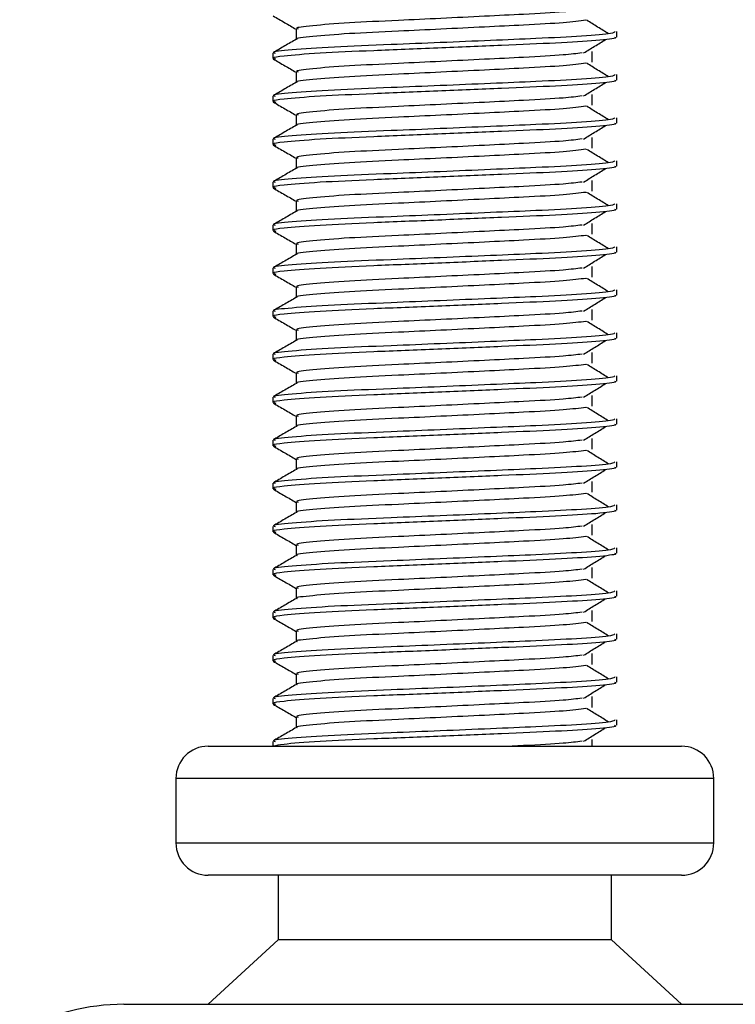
# Model space of a CAD drawing. Header units: millimetres. Extents: x -535 to 1155, y 0 to 326.
# Tile 8 of 116: x -404 to -395, y 120 to 133. Entities that reach past the tile are written whole.
import ezdxf

# ---------------------------------------------------------------- set-up
doc = ezdxf.new("R2010")
doc.units = ezdxf.units.MM

msp = doc.modelspace()

# ---------------------------------------------------------------- linework, layer by layer
at = {"color": 7, "linetype": 'Continuous', "lineweight": 25}
for p, q in [((-400.5705, 132.4371), (-400.5705, 132.3037)), ((-396.5073, 132.3345), (-396.5073, 132.4025)), ((-400.8653, 132.1301), (-400.8653, 132.062)), ((-396.821, 132.0164), (-396.821, 132.1525)), ((-400.5705, 131.8923), (-400.5705, 131.759)), ((-396.5073, 131.7897), (-396.5073, 131.8577)), ((-400.8653, 131.5853), (-400.8653, 131.5173)), ((-396.821, 131.4716), (-396.821, 131.6078)), ((-400.5705, 131.3476), (-400.5705, 131.2142)), ((-396.5073, 131.245), (-396.5073, 131.313)), ((-396.821, 130.9269), (-396.821, 131.0631)), ((-400.8653, 131.0406), (-400.8653, 130.9725)), ((-400.5705, 130.8028), (-400.5705, 130.6695)), ((-396.5073, 130.7002), (-396.5073, 130.7682)), ((-400.8653, 130.4958), (-400.8653, 130.4278)), ((-396.821, 130.3821), (-396.821, 130.5183)), ((-400.5705, 130.2581), (-400.5705, 130.1247)), ((-396.5073, 130.1555), (-396.5073, 130.2235)), ((-400.8653, 129.9511), (-400.8653, 129.883)), ((-396.821, 129.8374), (-396.821, 129.9736)), ((-400.5705, 129.7133), (-400.5705, 129.58)), ((-396.5073, 129.6107), (-396.5073, 129.6787)), ((-396.821, 129.2926), (-396.821, 129.4288)), ((-400.8653, 129.4063), (-400.8653, 129.3383)), ((-400.5705, 129.1686), (-400.5705, 129.0352)), ((-396.5073, 129.066), (-396.5073, 129.134)), ((-400.8653, 128.8616), (-400.8653, 128.7935)), ((-396.821, 128.7479), (-396.821, 128.8841)), ((-400.5705, 128.6238), (-400.5705, 128.4905)), ((-396.5073, 128.5212), (-396.5073, 128.5893)), ((-400.8653, 128.3168), (-400.8653, 128.2488)), ((-396.821, 128.2031), (-396.821, 128.3393)), ((-400.5705, 128.0791), (-400.5705, 127.9457)), ((-396.5073, 127.9765), (-396.5073, 128.0445)), ((-400.8653, 127.7721), (-400.8653, 127.7041)), ((-396.821, 127.6584), (-396.821, 127.7946)), ((-400.5705, 127.5343), (-400.5705, 127.401)), ((-396.5073, 127.4317), (-396.5073, 127.4998)), ((-400.8653, 127.2273), (-400.8653, 127.1593)), ((-396.821, 127.1136), (-396.821, 127.2498)), ((-400.5705, 126.9896), (-400.5705, 126.8562)), ((-396.5073, 126.887), (-396.5073, 126.955)), ((-396.821, 126.5689), (-396.821, 126.7051)), ((-400.8653, 126.6826), (-400.8653, 126.6146)), ((-400.5705, 126.4448), (-400.5705, 126.3115)), ((-396.5073, 126.3423), (-396.5073, 126.4103)), ((-400.8653, 126.1378), (-400.8653, 126.0698)), ((-396.821, 126.0242), (-396.821, 126.1603)), ((-400.5705, 125.9001), (-400.5705, 125.7667)), ((-396.5073, 125.7975), (-396.5073, 125.8655)), ((-400.8653, 125.5931), (-400.8653, 125.5251)), ((-396.821, 125.4794), (-396.821, 125.6156)), ((-400.5705, 125.3554), (-400.5705, 125.222)), ((-396.5073, 125.2528), (-396.5073, 125.3208)), ((-396.821, 124.9347), (-396.821, 125.0708)), ((-400.8653, 125.0484), (-400.8653, 124.9803)), ((-400.5705, 124.8106), (-400.5705, 124.6772)), ((-396.5073, 124.708), (-396.5073, 124.776)), ((-400.8653, 124.5036), (-400.8653, 124.4356)), ((-396.821, 124.3899), (-396.821, 124.5261)), ((-400.5705, 124.2659), (-400.5705, 124.1325)), ((-396.5073, 124.1633), (-396.5073, 124.2313)), ((-400.8653, 123.9589), (-400.8653, 123.8908)), ((-396.821, 123.8452), (-396.821, 123.9814)), ((-400.5705, 123.7211), (-400.5705, 123.5878)), ((-396.5073, 123.6185), (-396.5073, 123.6865)), ((-401.6824, 123.3534), (-395.6902, 123.3534)), ((-400.8653, 123.4141), (-400.8653, 123.3534)), ((-396.821, 123.3534), (-396.821, 123.4366)), ((-402.091, 122.9449), (-402.091, 122.1277)), ((-395.2817, 122.9449), (-402.091, 122.9449)), ((-395.2817, 122.1277), (-395.2817, 122.9449)), ((-402.091, 122.1277), (-398.3911, 122.1277)), ((-398.3911, 122.1277), (-395.2817, 122.1277)), ((-398.4265, 121.7192), (-401.6824, 121.7192)), ((-400.7972, 121.7192), (-400.7972, 120.9021)), ((-395.6902, 121.7192), (-398.4265, 121.7192)), ((-396.5754, 120.9021), (-396.5754, 121.7192)), ((-400.7972, 120.9021), (-401.6824, 120.0849)), ((-398.5033, 120.9021), (-400.7972, 120.9021)), ((-396.5754, 120.9021), (-398.5033, 120.9021)), ((-395.6902, 120.0849), (-396.5754, 120.9021)), ((-402.749, 120.0849), (-394.6237, 120.0849))]:
    msp.add_line(p, q, dxfattribs=at)
for centre, radius, start, end in [((-401.6824, 122.9449), 0.4086, 90, 180), ((-395.6902, 122.9449), 0.4086, 0, 90), ((-401.6824, 122.1277), 0.4086, 180, 270), ((-395.6902, 122.1277), 0.4086, 270, 0), ((-402.749, 117.3612), 2.7237, 90, 118.97971)]:
    msp.add_arc(centre, radius, start, end, dxfattribs=at)
for points, knots in [([(-396.95, 132.6771), (-397.0194, 132.6684), (-397.1768, 132.6486), (-397.6388, 132.6234), (-398.1823, 132.5966), (-398.7341, 132.5698), (-399.3348, 132.5414), (-399.9351, 132.5137), (-400.3822, 132.4771), (-400.591, 132.4529), (-400.5525, 132.4393), (-400.545, 132.4366)], [0, 0, 0, 0, 0.1028652, 0.233268, 0.3371731, 0.4438505, 0.5487917, 0.6853047, 0.8274414, 0.9661113, 1, 1, 1, 1]), ([(-400.8601, 132.6014), (-400.8109, 132.5728), (-400.7143, 132.517), (-400.6177, 132.4611), (-400.5705, 132.4337)], [0, 0, 0, 0, 0.5102373, 1, 1, 1, 1]), ([(-396.8996, 132.5463), (-396.9823, 132.5358), (-397.1517, 132.5141), (-397.6379, 132.4872), (-398.1825, 132.4604), (-398.7341, 132.4336), (-399.3345, 132.4053), (-399.9365, 132.3775), (-400.3769, 132.3409), (-400.5859, 132.3187), (-400.559, 132.3071), (-400.5575, 132.3064)], [0, 0, 0, 0, 0.1249493, 0.2558292, 0.3601144, 0.4671821, 0.5725071, 0.7095196, 0.8521762, 0.9913534, 1, 1, 1, 1]), ([(-396.6131, 132.3757), (-396.6594, 132.4041), (-396.7521, 132.461), (-396.845, 132.5178), (-396.8914, 132.5462)], [0, 0, 0, 0, 0.50001, 1, 1, 1, 1]), ([(-396.5334, 132.4025), (-396.5393, 132.3947), (-396.5531, 132.3766), (-396.9157, 132.3445), (-397.4694, 132.317), (-398.1048, 132.2902), (-398.7412, 132.2633), (-399.4364, 132.235), (-400.1305, 132.2073), (-400.6478, 132.1707), (-400.8892, 132.1464), (-400.8444, 132.1328), (-400.8354, 132.1301)], [0, 0, 0, 0, 0.0884831, 0.2078733, 0.3229232, 0.4145941, 0.508708, 0.6012919, 0.7217331, 0.8471304, 0.9694726, 1, 1, 1, 1]), ([(-400.5656, 132.3065), (-400.6149, 132.278), (-400.7134, 132.221), (-400.8119, 132.164), (-400.8612, 132.1355)], [0, 0, 0, 0, 0.49993182, 1, 1, 1, 1]), ([(-396.5395, 132.3345), (-396.5309, 132.331), (-396.4966, 132.3174), (-396.7421, 132.2902), (-397.2467, 132.2577), (-397.963, 132.2284), (-398.7838, 132.1931), (-399.6076, 132.161), (-400.3125, 132.1289), (-400.719, 132.0954), (-400.8862, 132.073), (-400.843, 132.0605), (-400.8276, 132.056)], [0, 0, 0, 0, 0.0392666, 0.1562284, 0.2718014, 0.3845301, 0.5018235, 0.621601, 0.7409455, 0.8637639, 0.9510971, 1, 1, 1, 1]), ([(-396.929, 132.1323), (-396.8827, 132.1607), (-396.79, 132.2176), (-396.6972, 132.2744), (-396.6507, 132.3029)], [0, 0, 0, 0, 0.4999887, 1, 1, 1, 1]), ([(-400.8601, 132.0566), (-400.8109, 132.0281), (-400.7143, 131.9722), (-400.6177, 131.9163), (-400.5705, 131.8889)], [0, 0, 0, 0, 0.5102373, 1, 1, 1, 1]), ([(-396.95, 132.1324), (-397.0194, 132.1236), (-397.1768, 132.1038), (-397.6388, 132.0787), (-398.1823, 132.0519), (-398.7341, 132.025), (-399.3348, 131.9967), (-399.9351, 131.9689), (-400.3822, 131.9324), (-400.591, 131.9082), (-400.5525, 131.8946), (-400.545, 131.8919)], [0, 0, 0, 0, 0.1028652, 0.233268, 0.3371731, 0.4438505, 0.5487917, 0.6853047, 0.8274414, 0.9661113, 1, 1, 1, 1]), ([(-396.8996, 132.0016), (-396.9823, 131.991), (-397.1517, 131.9693), (-397.6379, 131.9425), (-398.1825, 131.9157), (-398.7341, 131.8888), (-399.3345, 131.8605), (-399.9365, 131.8327), (-400.3769, 131.7962), (-400.5859, 131.7739), (-400.559, 131.7623), (-400.5575, 131.7617)], [0, 0, 0, 0, 0.1249493, 0.2558292, 0.3601144, 0.4671821, 0.5725071, 0.7095196, 0.8521762, 0.9913534, 1, 1, 1, 1]), ([(-396.6131, 131.8309), (-396.6594, 131.8593), (-396.7521, 131.9162), (-396.845, 131.9731), (-396.8914, 132.0015)], [0, 0, 0, 0, 0.50001, 1, 1, 1, 1]), ([(-396.5334, 131.8577), (-396.5393, 131.85), (-396.5531, 131.8318), (-396.9157, 131.7997), (-397.4694, 131.7723), (-398.1048, 131.7455), (-398.7412, 131.7186), (-399.4364, 131.6903), (-400.1305, 131.6625), (-400.6478, 131.6259), (-400.8892, 131.6017), (-400.8444, 131.588), (-400.8354, 131.5853)], [0, 0, 0, 0, 0.0884831, 0.2078733, 0.3229232, 0.4145941, 0.508708, 0.6012919, 0.7217331, 0.8471304, 0.9694726, 1, 1, 1, 1]), ([(-400.5656, 131.7617), (-400.6149, 131.7332), (-400.7134, 131.6762), (-400.8119, 131.6192), (-400.8612, 131.5907)], [0, 0, 0, 0, 0.4999318, 1, 1, 1, 1]), ([(-396.5395, 131.7897), (-396.5309, 131.7863), (-396.4966, 131.7727), (-396.7421, 131.7455), (-397.2467, 131.7129), (-397.963, 131.6837), (-398.7838, 131.6483), (-399.6076, 131.6162), (-400.3125, 131.5841), (-400.719, 131.5506), (-400.8862, 131.5282), (-400.843, 131.5158), (-400.8276, 131.5113)], [0, 0, 0, 0, 0.0392666, 0.1562284, 0.2718014, 0.3845301, 0.5018235, 0.621601, 0.7409455, 0.8637639, 0.9510971, 1, 1, 1, 1]), ([(-396.929, 131.5875), (-396.8827, 131.6159), (-396.79, 131.6728), (-396.6972, 131.7297), (-396.6507, 131.7581)], [0, 0, 0, 0, 0.4999887, 1, 1, 1, 1]), ([(-396.95, 131.5876), (-397.0194, 131.5789), (-397.1768, 131.5591), (-397.6388, 131.5339), (-398.1823, 131.5071), (-398.7341, 131.4803), (-399.3348, 131.452), (-399.9351, 131.4242), (-400.3822, 131.3876), (-400.591, 131.3634), (-400.5525, 131.3498), (-400.545, 131.3471)], [0, 0, 0, 0, 0.1028652, 0.233268, 0.3371731, 0.4438505, 0.5487917, 0.6853047, 0.8274414, 0.9661113, 1, 1, 1, 1]), ([(-400.8601, 131.5119), (-400.8109, 131.4834), (-400.7143, 131.4275), (-400.6177, 131.3716), (-400.5705, 131.3442)], [0, 0, 0, 0, 0.5102373, 1, 1, 1, 1]), ([(-396.8996, 131.4569), (-396.9823, 131.4463), (-397.1517, 131.4246), (-397.6379, 131.3977), (-398.1825, 131.3709), (-398.7341, 131.3441), (-399.3345, 131.3158), (-399.9365, 131.288), (-400.3769, 131.2514), (-400.5859, 131.2292), (-400.559, 131.2176), (-400.5575, 131.2169)], [0, 0, 0, 0, 0.1249493, 0.2558292, 0.3601144, 0.4671821, 0.5725071, 0.7095196, 0.8521762, 0.9913534, 1, 1, 1, 1]), ([(-396.6131, 131.2862), (-396.6594, 131.3146), (-396.7521, 131.3715), (-396.845, 131.4283), (-396.8914, 131.4568)], [0, 0, 0, 0, 0.50001, 1, 1, 1, 1]), ([(-396.5334, 131.313), (-396.5393, 131.3052), (-396.5531, 131.2871), (-396.9157, 131.255), (-397.4694, 131.2275), (-398.1048, 131.2007), (-398.7412, 131.1739), (-399.4364, 131.1455), (-400.1305, 131.1178), (-400.6478, 131.0812), (-400.8892, 131.0569), (-400.8444, 131.0433), (-400.8354, 131.0406)], [0, 0, 0, 0, 0.0884831, 0.2078733, 0.3229232, 0.4145941, 0.508708, 0.6012919, 0.7217331, 0.8471304, 0.9694726, 1, 1, 1, 1]), ([(-400.5656, 131.217), (-400.6149, 131.1885), (-400.7134, 131.1315), (-400.8119, 131.0745), (-400.8612, 131.046)], [0, 0, 0, 0, 0.4999318, 1, 1, 1, 1]), ([(-396.5395, 131.245), (-396.5309, 131.2416), (-396.4966, 131.2279), (-396.7421, 131.2007), (-397.2467, 131.1682), (-397.963, 131.1389), (-398.7838, 131.1036), (-399.6076, 131.0715), (-400.3125, 131.0394), (-400.719, 131.0059), (-400.8862, 130.9835), (-400.843, 130.971), (-400.8276, 130.9666)], [0, 0, 0, 0, 0.0392666, 0.1562284, 0.2718014, 0.3845301, 0.5018235, 0.621601, 0.7409455, 0.8637639, 0.9510971, 1, 1, 1, 1]), ([(-396.929, 131.0428), (-396.8827, 131.0712), (-396.79, 131.1281), (-396.6972, 131.1849), (-396.6507, 131.2134)], [0, 0, 0, 0, 0.4999887, 1, 1, 1, 1]), ([(-400.8601, 130.9671), (-400.8109, 130.9386), (-400.7143, 130.8827), (-400.6177, 130.8268), (-400.5705, 130.7994)], [0, 0, 0, 0, 0.5102373, 1, 1, 1, 1]), ([(-396.95, 131.0429), (-397.0194, 131.0341), (-397.1768, 131.0143), (-397.6388, 130.9892), (-398.1823, 130.9624), (-398.7341, 130.9355), (-399.3348, 130.9072), (-399.9351, 130.8794), (-400.3822, 130.8429), (-400.591, 130.8187), (-400.5525, 130.8051), (-400.545, 130.8024)], [0, 0, 0, 0, 0.1028652, 0.233268, 0.3371731, 0.4438505, 0.5487917, 0.6853047, 0.8274414, 0.9661113, 1, 1, 1, 1]), ([(-396.8996, 130.9121), (-396.9823, 130.9015), (-397.1517, 130.8798), (-397.6379, 130.853), (-398.1825, 130.8262), (-398.7341, 130.7993), (-399.3345, 130.771), (-399.9365, 130.7433), (-400.3769, 130.7067), (-400.5859, 130.6844), (-400.559, 130.6729), (-400.5575, 130.6722)], [0, 0, 0, 0, 0.1249493, 0.2558292, 0.3601144, 0.4671821, 0.5725071, 0.7095196, 0.8521762, 0.9913534, 1, 1, 1, 1]), ([(-396.6131, 130.7414), (-396.6594, 130.7699), (-396.7521, 130.8267), (-396.845, 130.8836), (-396.8914, 130.912)], [0, 0, 0, 0, 0.50001, 1, 1, 1, 1]), ([(-396.5334, 130.7682), (-396.5393, 130.7605), (-396.5531, 130.7423), (-396.9157, 130.7102), (-397.4694, 130.6828), (-398.1048, 130.656), (-398.7412, 130.6291), (-399.4364, 130.6008), (-400.1305, 130.573), (-400.6478, 130.5364), (-400.8892, 130.5122), (-400.8444, 130.4985), (-400.8354, 130.4958)], [0, 0, 0, 0, 0.08848308, 0.20787331, 0.32292323, 0.41459405, 0.50870798, 0.60129187, 0.72173315, 0.84713038, 0.96947255, 1, 1, 1, 1]), ([(-396.5395, 130.7002), (-396.5309, 130.6968), (-396.4966, 130.6832), (-396.7421, 130.656), (-397.2467, 130.6234), (-397.963, 130.5942), (-398.7838, 130.5588), (-399.6076, 130.5267), (-400.3125, 130.4946), (-400.719, 130.4611), (-400.8862, 130.4387), (-400.843, 130.4263), (-400.8276, 130.4218)], [0, 0, 0, 0, 0.0392666, 0.1562284, 0.2718014, 0.3845301, 0.5018235, 0.621601, 0.7409455, 0.8637639, 0.9510971, 1, 1, 1, 1]), ([(-400.5656, 130.6723), (-400.6149, 130.6437), (-400.7134, 130.5867), (-400.8119, 130.5297), (-400.8612, 130.5012)], [0, 0, 0, 0, 0.4999318, 1, 1, 1, 1]), ([(-396.929, 130.498), (-396.8827, 130.5265), (-396.79, 130.5833), (-396.6972, 130.6402), (-396.6507, 130.6686)], [0, 0, 0, 0, 0.4999887, 1, 1, 1, 1]), ([(-396.95, 130.4981), (-397.0194, 130.4894), (-397.1768, 130.4696), (-397.6388, 130.4444), (-398.1823, 130.4176), (-398.7341, 130.3908), (-399.3348, 130.3625), (-399.9351, 130.3347), (-400.3822, 130.2981), (-400.591, 130.2739), (-400.5525, 130.2603), (-400.545, 130.2577)], [0, 0, 0, 0, 0.1028652, 0.233268, 0.3371731, 0.4438505, 0.5487917, 0.6853047, 0.8274414, 0.9661113, 1, 1, 1, 1]), ([(-400.8601, 130.4224), (-400.8109, 130.3939), (-400.7143, 130.338), (-400.6177, 130.2821), (-400.5705, 130.2547)], [0, 0, 0, 0, 0.5102373, 1, 1, 1, 1]), ([(-396.8996, 130.3674), (-396.9823, 130.3568), (-397.1517, 130.3351), (-397.6379, 130.3082), (-398.1825, 130.2815), (-398.7341, 130.2546), (-399.3345, 130.2263), (-399.9365, 130.1985), (-400.3769, 130.1619), (-400.5859, 130.1397), (-400.559, 130.1281), (-400.5575, 130.1274)], [0, 0, 0, 0, 0.1249493, 0.2558292, 0.3601144, 0.4671821, 0.5725071, 0.7095196, 0.8521762, 0.9913534, 1, 1, 1, 1]), ([(-396.6131, 130.1967), (-396.6594, 130.2251), (-396.7521, 130.282), (-396.845, 130.3388), (-396.8914, 130.3673)], [0, 0, 0, 0, 0.50001, 1, 1, 1, 1]), ([(-396.5334, 130.2235), (-396.5393, 130.2158), (-396.5531, 130.1976), (-396.9157, 130.1655), (-397.4694, 130.138), (-398.1048, 130.1112), (-398.7412, 130.0844), (-399.4364, 130.056), (-400.1305, 130.0283), (-400.6478, 129.9917), (-400.8892, 129.9674), (-400.8444, 129.9538), (-400.8354, 129.9511)], [0, 0, 0, 0, 0.0884831, 0.2078733, 0.3229232, 0.4145941, 0.508708, 0.6012919, 0.7217331, 0.8471304, 0.9694726, 1, 1, 1, 1]), ([(-400.5656, 130.1275), (-400.6149, 130.099), (-400.7134, 130.042), (-400.8119, 129.985), (-400.8612, 129.9565)], [0, 0, 0, 0, 0.4999318, 1, 1, 1, 1]), ([(-396.5395, 130.1555), (-396.5309, 130.1521), (-396.4966, 130.1385), (-396.7421, 130.1112), (-397.2467, 130.0787), (-397.963, 130.0494), (-398.7838, 130.0141), (-399.6076, 129.982), (-400.3125, 129.9499), (-400.719, 129.9164), (-400.8862, 129.894), (-400.843, 129.8815), (-400.8276, 129.8771)], [0, 0, 0, 0, 0.0392666, 0.1562284, 0.2718014, 0.3845301, 0.5018235, 0.621601, 0.7409455, 0.8637639, 0.9510971, 1, 1, 1, 1]), ([(-396.929, 129.9533), (-396.8827, 129.9817), (-396.79, 130.0386), (-396.6972, 130.0955), (-396.6507, 130.1239)], [0, 0, 0, 0, 0.4999887, 1, 1, 1, 1]), ([(-396.95, 129.9534), (-397.0194, 129.9447), (-397.1768, 129.9248), (-397.6388, 129.8997), (-398.1823, 129.8729), (-398.7341, 129.846), (-399.3348, 129.8177), (-399.9351, 129.7899), (-400.3822, 129.7534), (-400.591, 129.7292), (-400.5525, 129.7156), (-400.545, 129.7129)], [0, 0, 0, 0, 0.1028652, 0.233268, 0.3371731, 0.4438505, 0.5487917, 0.6853047, 0.8274414, 0.9661113, 1, 1, 1, 1]), ([(-400.8601, 129.8776), (-400.8109, 129.8491), (-400.7143, 129.7932), (-400.6177, 129.7373), (-400.5705, 129.7099)], [0, 0, 0, 0, 0.5102373, 1, 1, 1, 1]), ([(-396.8996, 129.8226), (-396.9823, 129.812), (-397.1517, 129.7903), (-397.6379, 129.7635), (-398.1825, 129.7367), (-398.7341, 129.7098), (-399.3345, 129.6815), (-399.9365, 129.6538), (-400.3769, 129.6172), (-400.5859, 129.5949), (-400.559, 129.5834), (-400.5575, 129.5827)], [0, 0, 0, 0, 0.1249493, 0.2558292, 0.3601144, 0.4671821, 0.5725071, 0.7095196, 0.8521762, 0.9913534, 1, 1, 1, 1]), ([(-396.6131, 129.6519), (-396.6594, 129.6804), (-396.7521, 129.7372), (-396.845, 129.7941), (-396.8914, 129.8225)], [0, 0, 0, 0, 0.50001, 1, 1, 1, 1]), ([(-396.5334, 129.6787), (-396.5393, 129.671), (-396.5531, 129.6528), (-396.9157, 129.6207), (-397.4694, 129.5933), (-398.1048, 129.5665), (-398.7412, 129.5396), (-399.4364, 129.5113), (-400.1305, 129.4835), (-400.6478, 129.4469), (-400.8892, 129.4227), (-400.8444, 129.409), (-400.8354, 129.4063)], [0, 0, 0, 0, 0.0884831, 0.2078733, 0.3229232, 0.4145941, 0.508708, 0.6012919, 0.7217331, 0.8471304, 0.9694726, 1, 1, 1, 1]), ([(-400.5656, 129.5828), (-400.6149, 129.5543), (-400.7134, 129.4972), (-400.8119, 129.4402), (-400.8612, 129.4117)], [0, 0, 0, 0, 0.4999318, 1, 1, 1, 1]), ([(-396.5395, 129.6107), (-396.5309, 129.6073), (-396.4966, 129.5937), (-396.7421, 129.5665), (-397.2467, 129.5339), (-397.963, 129.5047), (-398.7838, 129.4694), (-399.6076, 129.4372), (-400.3125, 129.4051), (-400.719, 129.3716), (-400.8862, 129.3492), (-400.843, 129.3368), (-400.8276, 129.3323)], [0, 0, 0, 0, 0.03926664, 0.15622844, 0.27180144, 0.38453008, 0.50182349, 0.62160097, 0.74094547, 0.86376393, 0.95109714, 1, 1, 1, 1]), ([(-396.929, 129.4085), (-396.8827, 129.437), (-396.79, 129.4938), (-396.6972, 129.5507), (-396.6507, 129.5791)], [0, 0, 0, 0, 0.4999887, 1, 1, 1, 1]), ([(-400.8601, 129.3329), (-400.8109, 129.3044), (-400.7143, 129.2485), (-400.6177, 129.1926), (-400.5705, 129.1652)], [0, 0, 0, 0, 0.5102373, 1, 1, 1, 1]), ([(-396.95, 129.4086), (-397.0194, 129.3999), (-397.1768, 129.3801), (-397.6388, 129.3549), (-398.1823, 129.3281), (-398.7341, 129.3013), (-399.3348, 129.273), (-399.9351, 129.2452), (-400.3822, 129.2086), (-400.591, 129.1844), (-400.5525, 129.1708), (-400.545, 129.1682)], [0, 0, 0, 0, 0.1028652, 0.233268, 0.3371731, 0.4438505, 0.5487917, 0.6853047, 0.8274414, 0.9661113, 1, 1, 1, 1]), ([(-396.8996, 129.2779), (-396.9823, 129.2673), (-397.1517, 129.2456), (-397.6379, 129.2187), (-398.1825, 129.192), (-398.7341, 129.1651), (-399.3345, 129.1368), (-399.9365, 129.109), (-400.3769, 129.0724), (-400.5859, 129.0502), (-400.559, 129.0386), (-400.5575, 129.0379)], [0, 0, 0, 0, 0.1249493, 0.2558292, 0.3601144, 0.4671821, 0.5725071, 0.7095196, 0.8521762, 0.9913534, 1, 1, 1, 1]), ([(-396.6131, 129.1072), (-396.6594, 129.1356), (-396.7521, 129.1925), (-396.845, 129.2493), (-396.8914, 129.2778)], [0, 0, 0, 0, 0.50001, 1, 1, 1, 1]), ([(-396.5334, 129.134), (-396.5393, 129.1263), (-396.5531, 129.1081), (-396.9157, 129.076), (-397.4694, 129.0485), (-398.1048, 129.0217), (-398.7412, 128.9949), (-399.4364, 128.9665), (-400.1305, 128.9388), (-400.6478, 128.9022), (-400.8892, 128.8779), (-400.8444, 128.8643), (-400.8354, 128.8616)], [0, 0, 0, 0, 0.0884831, 0.2078733, 0.3229232, 0.4145941, 0.508708, 0.6012919, 0.7217331, 0.8471304, 0.9694726, 1, 1, 1, 1]), ([(-396.5395, 129.066), (-396.5309, 129.0626), (-396.4966, 129.049), (-396.7421, 129.0217), (-397.2467, 128.9892), (-397.963, 128.96), (-398.7838, 128.9246), (-399.6076, 128.8925), (-400.3125, 128.8604), (-400.719, 128.8269), (-400.8862, 128.8045), (-400.843, 128.792), (-400.8276, 128.7876)], [0, 0, 0, 0, 0.03926664, 0.15622844, 0.27180144, 0.38453008, 0.50182349, 0.62160097, 0.74094547, 0.86376393, 0.95109714, 1, 1, 1, 1]), ([(-400.5656, 129.038), (-400.6149, 129.0095), (-400.7134, 128.9525), (-400.8119, 128.8955), (-400.8612, 128.867)], [0, 0, 0, 0, 0.4999318, 1, 1, 1, 1]), ([(-396.929, 128.8638), (-396.8827, 128.8922), (-396.79, 128.9491), (-396.6972, 129.006), (-396.6507, 129.0344)], [0, 0, 0, 0, 0.4999887, 1, 1, 1, 1]), ([(-396.95, 128.8639), (-397.0194, 128.8552), (-397.1768, 128.8354), (-397.6388, 128.8102), (-398.1823, 128.7834), (-398.7341, 128.7565), (-399.3348, 128.7282), (-399.9351, 128.7004), (-400.3822, 128.6639), (-400.591, 128.6397), (-400.5525, 128.6261), (-400.545, 128.6234)], [0, 0, 0, 0, 0.1028652, 0.233268, 0.3371731, 0.4438505, 0.5487917, 0.6853047, 0.8274414, 0.9661113, 1, 1, 1, 1]), ([(-400.8601, 128.7881), (-400.8109, 128.7596), (-400.7143, 128.7037), (-400.6177, 128.6478), (-400.5705, 128.6205)], [0, 0, 0, 0, 0.5102373, 1, 1, 1, 1]), ([(-396.8996, 128.7331), (-396.9823, 128.7225), (-397.1517, 128.7009), (-397.6379, 128.674), (-398.1825, 128.6472), (-398.7341, 128.6204), (-399.3345, 128.592), (-399.9365, 128.5643), (-400.3769, 128.5277), (-400.5859, 128.5055), (-400.559, 128.4939), (-400.5575, 128.4932)], [0, 0, 0, 0, 0.1249493, 0.2558292, 0.3601144, 0.4671821, 0.5725071, 0.7095196, 0.8521762, 0.9913534, 1, 1, 1, 1]), ([(-396.6131, 128.5624), (-396.6594, 128.5909), (-396.7521, 128.6477), (-396.845, 128.7046), (-396.8914, 128.733)], [0, 0, 0, 0, 0.50001, 1, 1, 1, 1]), ([(-396.5334, 128.5893), (-396.5393, 128.5815), (-396.5531, 128.5633), (-396.9157, 128.5312), (-397.4694, 128.5038), (-398.1048, 128.477), (-398.7412, 128.4501), (-399.4364, 128.4218), (-400.1305, 128.394), (-400.6478, 128.3575), (-400.8892, 128.3332), (-400.8444, 128.3196), (-400.8354, 128.3168)], [0, 0, 0, 0, 0.0884831, 0.2078733, 0.3229232, 0.4145941, 0.508708, 0.6012919, 0.7217331, 0.8471304, 0.9694726, 1, 1, 1, 1]), ([(-400.5656, 128.4933), (-400.6149, 128.4648), (-400.7134, 128.4077), (-400.8119, 128.3507), (-400.8612, 128.3222)], [0, 0, 0, 0, 0.4999318, 1, 1, 1, 1]), ([(-396.5395, 128.5212), (-396.5309, 128.5178), (-396.4966, 128.5042), (-396.7421, 128.477), (-397.2467, 128.4444), (-397.963, 128.4152), (-398.7838, 128.3799), (-399.6076, 128.3477), (-400.3125, 128.3156), (-400.719, 128.2821), (-400.8862, 128.2597), (-400.843, 128.2473), (-400.8276, 128.2428)], [0, 0, 0, 0, 0.0392666, 0.1562284, 0.2718014, 0.3845301, 0.5018235, 0.621601, 0.7409455, 0.8637639, 0.9510971, 1, 1, 1, 1]), ([(-396.929, 128.319), (-396.8827, 128.3475), (-396.79, 128.4043), (-396.6972, 128.4612), (-396.6507, 128.4896)], [0, 0, 0, 0, 0.4999887, 1, 1, 1, 1]), ([(-396.95, 128.3191), (-397.0194, 128.3104), (-397.1768, 128.2906), (-397.6388, 128.2654), (-398.1823, 128.2387), (-398.7341, 128.2118), (-399.3348, 128.1835), (-399.9351, 128.1557), (-400.3822, 128.1191), (-400.591, 128.0949), (-400.5525, 128.0813), (-400.545, 128.0787)], [0, 0, 0, 0, 0.1028652, 0.233268, 0.3371731, 0.4438505, 0.5487917, 0.6853047, 0.8274414, 0.9661113, 1, 1, 1, 1]), ([(-400.8601, 128.2434), (-400.8109, 128.2149), (-400.7143, 128.159), (-400.6177, 128.1031), (-400.5705, 128.0757)], [0, 0, 0, 0, 0.5102373, 1, 1, 1, 1]), ([(-396.8996, 128.1884), (-396.9823, 128.1778), (-397.1517, 128.1561), (-397.6379, 128.1292), (-398.1825, 128.1025), (-398.7341, 128.0756), (-399.3345, 128.0473), (-399.9365, 128.0195), (-400.3769, 127.9829), (-400.5859, 127.9607), (-400.559, 127.9491), (-400.5575, 127.9484)], [0, 0, 0, 0, 0.1249493, 0.2558292, 0.3601144, 0.4671821, 0.5725071, 0.7095196, 0.8521762, 0.9913534, 1, 1, 1, 1]), ([(-396.6131, 128.0177), (-396.6594, 128.0461), (-396.7521, 128.103), (-396.845, 128.1598), (-396.8914, 128.1883)], [0, 0, 0, 0, 0.50001, 1, 1, 1, 1]), ([(-396.5334, 128.0445), (-396.5393, 128.0368), (-396.5531, 128.0186), (-396.9157, 127.9865), (-397.4694, 127.959), (-398.1048, 127.9322), (-398.7412, 127.9054), (-399.4364, 127.8771), (-400.1305, 127.8493), (-400.6478, 127.8127), (-400.8892, 127.7885), (-400.8444, 127.7748), (-400.8354, 127.7721)], [0, 0, 0, 0, 0.0884831, 0.2078733, 0.3229232, 0.4145941, 0.508708, 0.6012919, 0.7217331, 0.8471304, 0.9694726, 1, 1, 1, 1]), ([(-400.5656, 127.9485), (-400.6149, 127.92), (-400.7134, 127.863), (-400.8119, 127.806), (-400.8612, 127.7775)], [0, 0, 0, 0, 0.49993182, 1, 1, 1, 1]), ([(-396.5395, 127.9765), (-396.5309, 127.9731), (-396.4966, 127.9595), (-396.7421, 127.9322), (-397.2467, 127.8997), (-397.963, 127.8705), (-398.7838, 127.8351), (-399.6076, 127.803), (-400.3125, 127.7709), (-400.719, 127.7374), (-400.8862, 127.715), (-400.843, 127.7025), (-400.8276, 127.6981)], [0, 0, 0, 0, 0.0392666, 0.1562284, 0.2718014, 0.3845301, 0.5018235, 0.621601, 0.7409455, 0.8637639, 0.9510971, 1, 1, 1, 1]), ([(-396.929, 127.7743), (-396.8827, 127.8027), (-396.79, 127.8596), (-396.6972, 127.9165), (-396.6507, 127.9449)], [0, 0, 0, 0, 0.4999887, 1, 1, 1, 1]), ([(-400.8601, 127.6986), (-400.8109, 127.6701), (-400.7143, 127.6142), (-400.6177, 127.5583), (-400.5705, 127.531)], [0, 0, 0, 0, 0.51023729, 1, 1, 1, 1]), ([(-396.95, 127.7744), (-397.0194, 127.7657), (-397.1768, 127.7459), (-397.6388, 127.7207), (-398.1823, 127.6939), (-398.7341, 127.667), (-399.3348, 127.6387), (-399.9351, 127.611), (-400.3822, 127.5744), (-400.591, 127.5502), (-400.5525, 127.5366), (-400.545, 127.5339)], [0, 0, 0, 0, 0.1028652, 0.233268, 0.3371731, 0.4438505, 0.5487917, 0.6853047, 0.8274414, 0.9661113, 1, 1, 1, 1]), ([(-396.8996, 127.6436), (-396.9823, 127.633), (-397.1517, 127.6114), (-397.6379, 127.5845), (-398.1825, 127.5577), (-398.7341, 127.5309), (-399.3345, 127.5025), (-399.9365, 127.4748), (-400.3769, 127.4382), (-400.5859, 127.416), (-400.559, 127.4044), (-400.5575, 127.4037)], [0, 0, 0, 0, 0.1249493, 0.2558292, 0.3601144, 0.4671821, 0.5725071, 0.7095196, 0.8521762, 0.9913534, 1, 1, 1, 1]), ([(-396.6131, 127.4729), (-396.6594, 127.5014), (-396.7521, 127.5582), (-396.845, 127.6151), (-396.8914, 127.6435)], [0, 0, 0, 0, 0.50001, 1, 1, 1, 1]), ([(-396.5334, 127.4998), (-396.5393, 127.492), (-396.5531, 127.4739), (-396.9157, 127.4418), (-397.4694, 127.4143), (-398.1048, 127.3875), (-398.7412, 127.3606), (-399.4364, 127.3323), (-400.1305, 127.3045), (-400.6478, 127.268), (-400.8892, 127.2437), (-400.8444, 127.2301), (-400.8354, 127.2273)], [0, 0, 0, 0, 0.08848308, 0.20787331, 0.32292323, 0.41459405, 0.50870798, 0.60129187, 0.72173315, 0.84713038, 0.96947255, 1, 1, 1, 1]), ([(-396.5395, 127.4317), (-396.5309, 127.4283), (-396.4966, 127.4147), (-396.7421, 127.3875), (-397.2467, 127.355), (-397.963, 127.3257), (-398.7838, 127.2904), (-399.6076, 127.2582), (-400.3125, 127.2262), (-400.719, 127.1926), (-400.8862, 127.1702), (-400.843, 127.1578), (-400.8276, 127.1533)], [0, 0, 0, 0, 0.0392666, 0.1562284, 0.2718014, 0.3845301, 0.5018235, 0.621601, 0.7409455, 0.8637639, 0.9510971, 1, 1, 1, 1]), ([(-400.5656, 127.4038), (-400.6149, 127.3753), (-400.7134, 127.3182), (-400.8119, 127.2612), (-400.8612, 127.2327)], [0, 0, 0, 0, 0.49993182, 1, 1, 1, 1]), ([(-396.929, 127.2295), (-396.8827, 127.258), (-396.79, 127.3149), (-396.6972, 127.3717), (-396.6507, 127.4002)], [0, 0, 0, 0, 0.4999887, 1, 1, 1, 1]), ([(-396.95, 127.2297), (-397.0194, 127.2209), (-397.1768, 127.2011), (-397.6388, 127.1759), (-398.1823, 127.1492), (-398.7341, 127.1223), (-399.3348, 127.094), (-399.9351, 127.0662), (-400.3822, 127.0296), (-400.591, 127.0054), (-400.5525, 126.9918), (-400.545, 126.9892)], [0, 0, 0, 0, 0.1028652, 0.233268, 0.3371731, 0.4438505, 0.5487917, 0.6853047, 0.8274414, 0.9661113, 1, 1, 1, 1]), ([(-400.8601, 127.1539), (-400.8109, 127.1254), (-400.7143, 127.0695), (-400.6177, 127.0136), (-400.5705, 126.9862)], [0, 0, 0, 0, 0.5102373, 1, 1, 1, 1]), ([(-396.8996, 127.0989), (-396.9823, 127.0883), (-397.1517, 127.0666), (-397.6379, 127.0397), (-398.1825, 127.013), (-398.7341, 126.9861), (-399.3345, 126.9578), (-399.9365, 126.93), (-400.3769, 126.8934), (-400.5859, 126.8712), (-400.559, 126.8596), (-400.5575, 126.859)], [0, 0, 0, 0, 0.1249493, 0.2558292, 0.3601144, 0.4671821, 0.5725071, 0.7095196, 0.8521762, 0.9913534, 1, 1, 1, 1]), ([(-396.6131, 126.9282), (-396.6594, 126.9566), (-396.7521, 127.0135), (-396.845, 127.0704), (-396.8914, 127.0988)], [0, 0, 0, 0, 0.50001, 1, 1, 1, 1]), ([(-396.5334, 126.955), (-396.5393, 126.9473), (-396.5531, 126.9291), (-396.9157, 126.897), (-397.4694, 126.8695), (-398.1048, 126.8427), (-398.7412, 126.8159), (-399.4364, 126.7876), (-400.1305, 126.7598), (-400.6478, 126.7232), (-400.8892, 126.699), (-400.8444, 126.6853), (-400.8354, 126.6826)], [0, 0, 0, 0, 0.08848308, 0.20787331, 0.32292323, 0.41459405, 0.50870798, 0.60129187, 0.72173315, 0.84713038, 0.96947255, 1, 1, 1, 1]), ([(-400.5656, 126.859), (-400.6149, 126.8305), (-400.7134, 126.7735), (-400.8119, 126.7165), (-400.8612, 126.688)], [0, 0, 0, 0, 0.4999318, 1, 1, 1, 1]), ([(-396.5395, 126.887), (-396.5309, 126.8836), (-396.4966, 126.87), (-396.7421, 126.8428), (-397.2467, 126.8102), (-397.963, 126.781), (-398.7838, 126.7456), (-399.6076, 126.7135), (-400.3125, 126.6814), (-400.719, 126.6479), (-400.8862, 126.6255), (-400.843, 126.6131), (-400.8276, 126.6086)], [0, 0, 0, 0, 0.0392666, 0.1562284, 0.2718014, 0.3845301, 0.5018235, 0.621601, 0.7409455, 0.8637639, 0.9510971, 1, 1, 1, 1]), ([(-396.929, 126.6848), (-396.8827, 126.7132), (-396.79, 126.7701), (-396.6972, 126.827), (-396.6507, 126.8554)], [0, 0, 0, 0, 0.49998865, 1, 1, 1, 1]), ([(-396.95, 126.6849), (-397.0194, 126.6762), (-397.1768, 126.6564), (-397.6388, 126.6312), (-398.1823, 126.6044), (-398.7341, 126.5776), (-399.3348, 126.5492), (-399.9351, 126.5215), (-400.3822, 126.4849), (-400.591, 126.4607), (-400.5525, 126.4471), (-400.545, 126.4444)], [0, 0, 0, 0, 0.10286515, 0.233268, 0.33717311, 0.44385053, 0.54879169, 0.68530472, 0.82744139, 0.9661113, 1, 1, 1, 1]), ([(-400.8601, 126.6092), (-400.8109, 126.5806), (-400.7143, 126.5248), (-400.6177, 126.4688), (-400.5705, 126.4415)], [0, 0, 0, 0, 0.5102373, 1, 1, 1, 1]), ([(-396.8996, 126.5541), (-396.9823, 126.5435), (-397.1517, 126.5219), (-397.6379, 126.495), (-398.1825, 126.4682), (-398.7341, 126.4414), (-399.3345, 126.4131), (-399.9365, 126.3853), (-400.3769, 126.3487), (-400.5859, 126.3265), (-400.559, 126.3149), (-400.5575, 126.3142)], [0, 0, 0, 0, 0.1249493, 0.2558292, 0.3601144, 0.4671821, 0.5725071, 0.7095196, 0.8521762, 0.9913534, 1, 1, 1, 1]), ([(-396.6131, 126.3835), (-396.6594, 126.4119), (-396.7521, 126.4687), (-396.845, 126.5256), (-396.8914, 126.554)], [0, 0, 0, 0, 0.50001, 1, 1, 1, 1]), ([(-396.5334, 126.4103), (-396.5393, 126.4025), (-396.5531, 126.3844), (-396.9157, 126.3523), (-397.4694, 126.3248), (-398.1048, 126.298), (-398.7412, 126.2711), (-399.4364, 126.2428), (-400.1305, 126.215), (-400.6478, 126.1785), (-400.8892, 126.1542), (-400.8444, 126.1406), (-400.8354, 126.1378)], [0, 0, 0, 0, 0.0884831, 0.2078733, 0.3229232, 0.4145941, 0.508708, 0.6012919, 0.7217331, 0.8471304, 0.9694726, 1, 1, 1, 1]), ([(-400.5656, 126.3143), (-400.6149, 126.2858), (-400.7134, 126.2288), (-400.8119, 126.1717), (-400.8612, 126.1432)], [0, 0, 0, 0, 0.4999318, 1, 1, 1, 1]), ([(-396.5395, 126.3423), (-396.5309, 126.3388), (-396.4966, 126.3252), (-396.7421, 126.298), (-397.2467, 126.2655), (-397.963, 126.2362), (-398.7838, 126.2009), (-399.6076, 126.1687), (-400.3125, 126.1367), (-400.719, 126.1031), (-400.8862, 126.0808), (-400.843, 126.0683), (-400.8276, 126.0638)], [0, 0, 0, 0, 0.0392666, 0.1562284, 0.2718014, 0.3845301, 0.5018235, 0.621601, 0.7409455, 0.8637639, 0.9510971, 1, 1, 1, 1]), ([(-396.929, 126.14), (-396.8827, 126.1685), (-396.79, 126.2254), (-396.6972, 126.2822), (-396.6507, 126.3107)], [0, 0, 0, 0, 0.4999887, 1, 1, 1, 1]), ([(-400.8601, 126.0644), (-400.8109, 126.0359), (-400.7143, 125.98), (-400.6177, 125.9241), (-400.5705, 125.8967)], [0, 0, 0, 0, 0.5102373, 1, 1, 1, 1]), ([(-396.95, 126.1402), (-397.0194, 126.1314), (-397.1768, 126.1116), (-397.6388, 126.0864), (-398.1823, 126.0597), (-398.7341, 126.0328), (-399.3348, 126.0045), (-399.9351, 125.9767), (-400.3822, 125.9401), (-400.591, 125.9159), (-400.5525, 125.9024), (-400.545, 125.8997)], [0, 0, 0, 0, 0.1028652, 0.233268, 0.3371731, 0.4438505, 0.5487917, 0.6853047, 0.8274414, 0.9661113, 1, 1, 1, 1]), ([(-396.8996, 126.0094), (-396.9823, 125.9988), (-397.1517, 125.9771), (-397.6379, 125.9502), (-398.1825, 125.9235), (-398.7341, 125.8966), (-399.3345, 125.8683), (-399.9365, 125.8405), (-400.3769, 125.8039), (-400.5859, 125.7817), (-400.559, 125.7701), (-400.5575, 125.7695)], [0, 0, 0, 0, 0.1249493, 0.2558292, 0.3601144, 0.4671821, 0.5725071, 0.7095196, 0.8521762, 0.9913534, 1, 1, 1, 1]), ([(-396.6131, 125.8387), (-396.6594, 125.8671), (-396.7521, 125.924), (-396.845, 125.9809), (-396.8914, 126.0093)], [0, 0, 0, 0, 0.50001, 1, 1, 1, 1]), ([(-396.5334, 125.8655), (-396.5393, 125.8578), (-396.5531, 125.8396), (-396.9157, 125.8075), (-397.4694, 125.7801), (-398.1048, 125.7532), (-398.7412, 125.7264), (-399.4364, 125.6981), (-400.1305, 125.6703), (-400.6478, 125.6337), (-400.8892, 125.6095), (-400.8444, 125.5958), (-400.8354, 125.5931)], [0, 0, 0, 0, 0.0884831, 0.2078733, 0.3229232, 0.4145941, 0.508708, 0.6012919, 0.7217331, 0.8471304, 0.9694726, 1, 1, 1, 1]), ([(-400.5656, 125.7695), (-400.6149, 125.741), (-400.7134, 125.684), (-400.8119, 125.627), (-400.8612, 125.5985)], [0, 0, 0, 0, 0.4999318, 1, 1, 1, 1]), ([(-396.5395, 125.7975), (-396.5309, 125.7941), (-396.4966, 125.7805), (-396.7421, 125.7533), (-397.2467, 125.7207), (-397.963, 125.6915), (-398.7838, 125.6561), (-399.6076, 125.624), (-400.3125, 125.5919), (-400.719, 125.5584), (-400.8862, 125.536), (-400.843, 125.5236), (-400.8276, 125.5191)], [0, 0, 0, 0, 0.03926664, 0.15622844, 0.27180144, 0.38453008, 0.50182349, 0.62160097, 0.74094547, 0.86376393, 0.95109714, 1, 1, 1, 1]), ([(-396.929, 125.5953), (-396.8827, 125.6237), (-396.79, 125.6806), (-396.6972, 125.7375), (-396.6507, 125.7659)], [0, 0, 0, 0, 0.49998865, 1, 1, 1, 1]), ([(-396.95, 125.5954), (-397.0194, 125.5867), (-397.1768, 125.5669), (-397.6388, 125.5417), (-398.1823, 125.5149), (-398.7341, 125.4881), (-399.3348, 125.4597), (-399.9351, 125.432), (-400.3822, 125.3954), (-400.591, 125.3712), (-400.5525, 125.3576), (-400.545, 125.3549)], [0, 0, 0, 0, 0.1028652, 0.233268, 0.3371731, 0.4438505, 0.5487917, 0.6853047, 0.8274414, 0.9661113, 1, 1, 1, 1]), ([(-400.8601, 125.5197), (-400.8109, 125.4911), (-400.7143, 125.4353), (-400.6177, 125.3794), (-400.5705, 125.352)], [0, 0, 0, 0, 0.51023729, 1, 1, 1, 1]), ([(-396.8996, 125.4646), (-396.9823, 125.4541), (-397.1517, 125.4324), (-397.6379, 125.4055), (-398.1825, 125.3787), (-398.7341, 125.3519), (-399.3345, 125.3236), (-399.9365, 125.2958), (-400.3769, 125.2592), (-400.5859, 125.237), (-400.559, 125.2254), (-400.5575, 125.2247)], [0, 0, 0, 0, 0.1249493, 0.2558292, 0.3601144, 0.4671821, 0.5725071, 0.7095196, 0.8521762, 0.9913534, 1, 1, 1, 1]), ([(-396.6131, 125.294), (-396.6594, 125.3224), (-396.7521, 125.3793), (-396.845, 125.4361), (-396.8914, 125.4645)], [0, 0, 0, 0, 0.50001, 1, 1, 1, 1]), ([(-396.5334, 125.3208), (-396.5393, 125.313), (-396.5531, 125.2949), (-396.9157, 125.2628), (-397.4694, 125.2353), (-398.1048, 125.2085), (-398.7412, 125.1816), (-399.4364, 125.1533), (-400.1305, 125.1256), (-400.6478, 125.089), (-400.8892, 125.0647), (-400.8444, 125.0511), (-400.8354, 125.0484)], [0, 0, 0, 0, 0.0884831, 0.2078733, 0.3229232, 0.4145941, 0.508708, 0.6012919, 0.7217331, 0.8471304, 0.9694726, 1, 1, 1, 1]), ([(-400.5656, 125.2248), (-400.6149, 125.1963), (-400.7134, 125.1393), (-400.8119, 125.0823), (-400.8612, 125.0538)], [0, 0, 0, 0, 0.4999318, 1, 1, 1, 1]), ([(-396.5395, 125.2528), (-396.5309, 125.2493), (-396.4966, 125.2357), (-396.7421, 125.2085), (-397.2467, 125.176), (-397.963, 125.1467), (-398.7838, 125.1114), (-399.6076, 125.0793), (-400.3125, 125.0472), (-400.719, 125.0137), (-400.8862, 124.9913), (-400.843, 124.9788), (-400.8276, 124.9743)], [0, 0, 0, 0, 0.03926664, 0.15622844, 0.27180144, 0.38453008, 0.50182349, 0.62160097, 0.74094547, 0.86376393, 0.95109714, 1, 1, 1, 1]), ([(-396.929, 125.0506), (-396.8827, 125.079), (-396.79, 125.1359), (-396.6972, 125.1927), (-396.6507, 125.2212)], [0, 0, 0, 0, 0.4999887, 1, 1, 1, 1]), ([(-400.8601, 124.9749), (-400.8109, 124.9464), (-400.7143, 124.8905), (-400.6177, 124.8346), (-400.5705, 124.8072)], [0, 0, 0, 0, 0.5102373, 1, 1, 1, 1]), ([(-396.95, 125.0507), (-397.0194, 125.0419), (-397.1768, 125.0221), (-397.6388, 124.997), (-398.1823, 124.9702), (-398.7341, 124.9433), (-399.3348, 124.915), (-399.9351, 124.8872), (-400.3822, 124.8506), (-400.591, 124.8265), (-400.5525, 124.8129), (-400.545, 124.8102)], [0, 0, 0, 0, 0.1028652, 0.233268, 0.3371731, 0.4438505, 0.5487917, 0.6853047, 0.8274414, 0.9661113, 1, 1, 1, 1]), ([(-396.8996, 124.9199), (-396.9823, 124.9093), (-397.1517, 124.8876), (-397.6379, 124.8608), (-398.1825, 124.834), (-398.7341, 124.8071), (-399.3345, 124.7788), (-399.9365, 124.751), (-400.3769, 124.7145), (-400.5859, 124.6922), (-400.559, 124.6806), (-400.5575, 124.68)], [0, 0, 0, 0, 0.1249493, 0.2558292, 0.3601144, 0.4671821, 0.5725071, 0.7095196, 0.8521762, 0.9913534, 1, 1, 1, 1]), ([(-396.6131, 124.7492), (-396.6594, 124.7776), (-396.7521, 124.8345), (-396.845, 124.8914), (-396.8914, 124.9198)], [0, 0, 0, 0, 0.50001, 1, 1, 1, 1]), ([(-396.5334, 124.776), (-396.5393, 124.7683), (-396.5531, 124.7501), (-396.9157, 124.718), (-397.4694, 124.6906), (-398.1048, 124.6638), (-398.7412, 124.6369), (-399.4364, 124.6086), (-400.1305, 124.5808), (-400.6478, 124.5442), (-400.8892, 124.52), (-400.8444, 124.5063), (-400.8354, 124.5036)], [0, 0, 0, 0, 0.0884831, 0.2078733, 0.3229232, 0.4145941, 0.508708, 0.6012919, 0.7217331, 0.8471304, 0.9694726, 1, 1, 1, 1]), ([(-396.5395, 124.708), (-396.5309, 124.7046), (-396.4966, 124.691), (-396.7421, 124.6638), (-397.2467, 124.6312), (-397.963, 124.602), (-398.7838, 124.5666), (-399.6076, 124.5345), (-400.3125, 124.5024), (-400.719, 124.4689), (-400.8862, 124.4465), (-400.843, 124.4341), (-400.8276, 124.4296)], [0, 0, 0, 0, 0.0392666, 0.1562284, 0.2718014, 0.3845301, 0.5018235, 0.621601, 0.7409455, 0.8637639, 0.9510971, 1, 1, 1, 1]), ([(-400.5656, 124.68), (-400.6149, 124.6515), (-400.7134, 124.5945), (-400.8119, 124.5375), (-400.8612, 124.509)], [0, 0, 0, 0, 0.4999318, 1, 1, 1, 1]), ([(-396.929, 124.5058), (-396.8827, 124.5342), (-396.79, 124.5911), (-396.6972, 124.648), (-396.6507, 124.6764)], [0, 0, 0, 0, 0.4999887, 1, 1, 1, 1]), ([(-396.95, 124.5059), (-397.0194, 124.4972), (-397.1768, 124.4774), (-397.6388, 124.4522), (-398.1823, 124.4254), (-398.7341, 124.3986), (-399.3348, 124.3703), (-399.9351, 124.3425), (-400.3822, 124.3059), (-400.591, 124.2817), (-400.5525, 124.2681), (-400.545, 124.2654)], [0, 0, 0, 0, 0.1028652, 0.233268, 0.3371731, 0.4438505, 0.5487917, 0.6853047, 0.8274414, 0.9661113, 1, 1, 1, 1]), ([(-400.8601, 124.4302), (-400.8109, 124.4017), (-400.7143, 124.3458), (-400.6177, 124.2899), (-400.5705, 124.2625)], [0, 0, 0, 0, 0.5102373, 1, 1, 1, 1]), ([(-396.8996, 124.3751), (-396.9823, 124.3646), (-397.1517, 124.3429), (-397.6379, 124.316), (-398.1825, 124.2892), (-398.7341, 124.2624), (-399.3345, 124.2341), (-399.9365, 124.2063), (-400.3769, 124.1697), (-400.5859, 124.1475), (-400.559, 124.1359), (-400.5575, 124.1352)], [0, 0, 0, 0, 0.1249493, 0.2558292, 0.3601144, 0.4671821, 0.5725071, 0.7095196, 0.8521762, 0.9913534, 1, 1, 1, 1]), ([(-396.6131, 124.2045), (-396.6594, 124.2329), (-396.7521, 124.2898), (-396.845, 124.3466), (-396.8914, 124.3751)], [0, 0, 0, 0, 0.50001003, 1, 1, 1, 1]), ([(-396.5334, 124.2313), (-396.5393, 124.2235), (-396.5531, 124.2054), (-396.9157, 124.1733), (-397.4694, 124.1458), (-398.1048, 124.119), (-398.7412, 124.0921), (-399.4364, 124.0638), (-400.1305, 124.0361), (-400.6478, 123.9995), (-400.8892, 123.9752), (-400.8444, 123.9616), (-400.8354, 123.9589)], [0, 0, 0, 0, 0.0884831, 0.2078733, 0.3229232, 0.4145941, 0.508708, 0.6012919, 0.7217331, 0.8471304, 0.9694726, 1, 1, 1, 1]), ([(-400.5656, 124.1353), (-400.6149, 124.1068), (-400.7134, 124.0498), (-400.8119, 123.9928), (-400.8612, 123.9643)], [0, 0, 0, 0, 0.4999318, 1, 1, 1, 1]), ([(-396.5395, 124.1633), (-396.5309, 124.1598), (-396.4966, 124.1462), (-396.7421, 124.119), (-397.2467, 124.0865), (-397.963, 124.0572), (-398.7838, 124.0219), (-399.6076, 123.9898), (-400.3125, 123.9577), (-400.719, 123.9242), (-400.8862, 123.9018), (-400.843, 123.8893), (-400.8276, 123.8849)], [0, 0, 0, 0, 0.03926664, 0.15622844, 0.27180144, 0.38453008, 0.50182349, 0.62160097, 0.74094547, 0.86376393, 0.95109714, 1, 1, 1, 1]), ([(-396.929, 123.9611), (-396.8827, 123.9895), (-396.79, 124.0464), (-396.6972, 124.1032), (-396.6507, 124.1317)], [0, 0, 0, 0, 0.4999887, 1, 1, 1, 1]), ([(-396.95, 123.9612), (-397.0194, 123.9524), (-397.1768, 123.9326), (-397.6388, 123.9075), (-398.1823, 123.8807), (-398.7341, 123.8538), (-399.3348, 123.8255), (-399.9351, 123.7977), (-400.3822, 123.7612), (-400.591, 123.737), (-400.5525, 123.7234), (-400.545, 123.7207)], [0, 0, 0, 0, 0.1028652, 0.233268, 0.3371731, 0.4438505, 0.5487917, 0.6853047, 0.8274414, 0.9661113, 1, 1, 1, 1]), ([(-400.8601, 123.8854), (-400.8109, 123.8569), (-400.7143, 123.801), (-400.6177, 123.7451), (-400.5705, 123.7177)], [0, 0, 0, 0, 0.51023729, 1, 1, 1, 1]), ([(-396.8996, 123.8304), (-396.9823, 123.8198), (-397.1517, 123.7981), (-397.6379, 123.7713), (-398.1825, 123.7445), (-398.7341, 123.7176), (-399.3345, 123.6893), (-399.9365, 123.6615), (-400.3769, 123.625), (-400.5859, 123.6027), (-400.559, 123.5912), (-400.5575, 123.5905)], [0, 0, 0, 0, 0.1249493, 0.2558292, 0.3601144, 0.4671821, 0.5725071, 0.7095196, 0.8521762, 0.9913534, 1, 1, 1, 1]), ([(-396.6131, 123.6597), (-396.6594, 123.6882), (-396.7521, 123.745), (-396.845, 123.8019), (-396.8914, 123.8303)], [0, 0, 0, 0, 0.50001, 1, 1, 1, 1]), ([(-396.5334, 123.6865), (-396.5393, 123.6788), (-396.5531, 123.6606), (-396.9157, 123.6285), (-397.4694, 123.6011), (-398.1048, 123.5743), (-398.7412, 123.5474), (-399.4364, 123.5191), (-400.1305, 123.4913), (-400.6478, 123.4547), (-400.8892, 123.4305), (-400.8444, 123.4168), (-400.8354, 123.4141)], [0, 0, 0, 0, 0.0884831, 0.2078733, 0.3229232, 0.4145941, 0.508708, 0.6012919, 0.7217331, 0.8471304, 0.9694726, 1, 1, 1, 1]), ([(-400.5656, 123.5906), (-400.6149, 123.562), (-400.7134, 123.505), (-400.8119, 123.448), (-400.8612, 123.4195)], [0, 0, 0, 0, 0.4999318, 1, 1, 1, 1]), ([(-396.5395, 123.6185), (-396.5309, 123.6151), (-396.4966, 123.6015), (-396.7421, 123.5743), (-397.2467, 123.5417), (-397.9631, 123.5125), (-398.7834, 123.4771), (-399.6092, 123.445), (-400.3062, 123.4129), (-400.74, 123.3795), (-400.8227, 123.3611), (-400.8571, 123.3534)], [0, 0, 0, 0, 0.0412856, 0.1642613, 0.2857767, 0.4043016, 0.5276259, 0.653562, 0.7790429, 0.9081764, 1, 1, 1, 1]), ([(-396.929, 123.4163), (-396.8827, 123.4448), (-396.79, 123.5016), (-396.6972, 123.5585), (-396.6507, 123.5869)], [0, 0, 0, 0, 0.4999887, 1, 1, 1, 1]), ([(-396.95, 123.4164), (-397.0202, 123.4077), (-397.1793, 123.3878), (-397.5283, 123.3685), (-397.7849, 123.3558), (-397.8325, 123.3534)], [0, 0, 0, 0, 0.39123483, 0.88720586, 1, 1, 1, 1])]:
    msp.add_open_spline(points, degree=3, knots=knots, dxfattribs=at)

doc.saveas('drawing.dxf')
